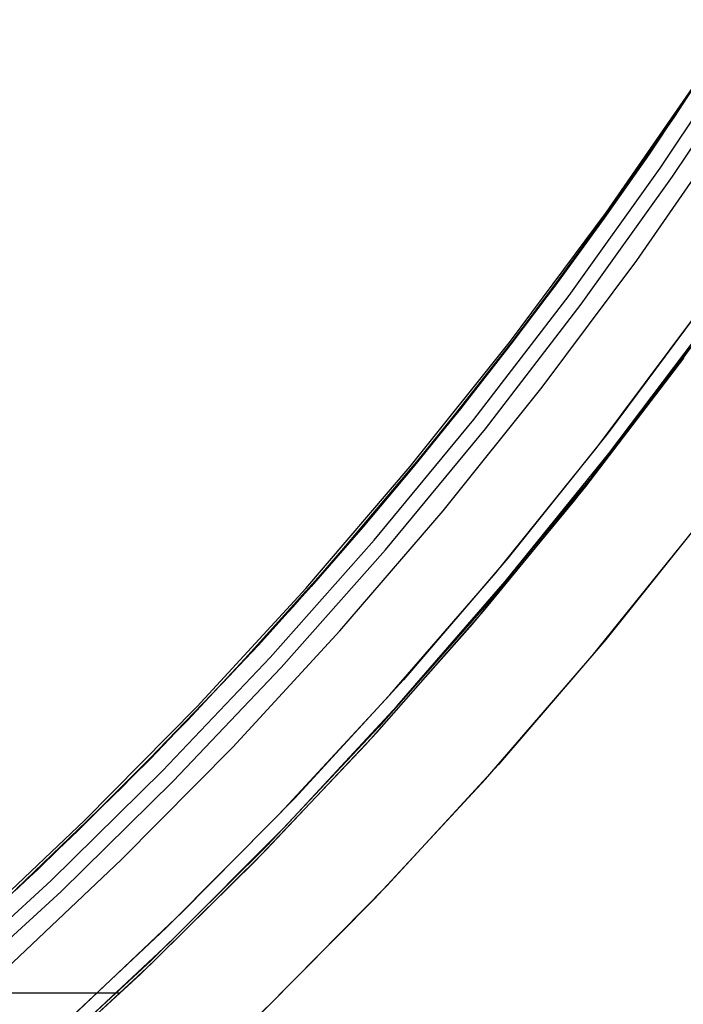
# Model space of a CAD drawing. Header units: millimetres. Extents: x 7986 to 9191, y -11326 to -10283.
# Tile 217 of 256: x 8637 to 8647, y -10719 to -10704. Entities that reach past the tile are written whole.
import ezdxf

# ---------------------------------------------------------------- set-up
doc = ezdxf.new("R2010")
doc.units = ezdxf.units.MM
doc.layers.add('color', color=7, linetype='Continuous')

msp = doc.modelspace()

# ---------------------------------------------------------------- linework, layer by layer
at = {"color": 7, "true_color": 0xffffff}
for p, q in [((8647.288, -10705.466, 39.872), (8648.615, -10703.422, 39.872)), ((8648.204, -10704.072, 61.309), (8646.847, -10706.111, 61.309)), ((8648.204, -10704.072, 18.434), (8646.847, -10706.111, 18.434)), ((8648.246, -10704.006, 28.009), (8646.892, -10706.046, 28.321)), ((8647.069, -10706.264, 60.99), (8648.43, -10704.217, 60.99)), ((8647.069, -10706.264, 60.99), (8648.43, -10704.217, 60.99)), ((8647.261, -10706.396, 60.565), (8648.627, -10704.343, 60.565)), ((8647.261, -10706.396, 60.565), (8648.627, -10704.343, 60.565)), ((8646.418, -10706.721, 60.059), (8647.781, -10704.718, 60.059)), ((8646.418, -10706.721, 60.059), (8647.781, -10704.718, 60.059)), ((8646.226, -10706.954, 20.753), (8647.665, -10704.875, 20.421)), ((8645.891, -10707.463, 39.872), (8647.288, -10705.466, 39.872)), ((8646.698, -10707.712, 18.434), (8648.115, -10705.669, 18.434)), ((8646.698, -10707.712, 18.434), (8648.115, -10705.669, 18.434)), ((8646.847, -10706.111, 61.309), (8645.422, -10708.102, 61.309)), ((8646.847, -10706.111, 18.434), (8645.422, -10708.102, 18.434)), ((8646.892, -10706.046, 28.321), (8646.187, -10707.051, 28.484)), ((8645.638, -10708.263, 60.99), (8647.069, -10706.264, 60.99)), ((8645.638, -10708.263, 60.99), (8647.069, -10706.264, 60.99)), ((8645.825, -10708.402, 60.565), (8647.261, -10706.396, 60.565)), ((8645.825, -10708.402, 60.565), (8647.261, -10706.396, 60.565)), ((8644.988, -10708.675, 60.059), (8646.418, -10706.721, 60.059)), ((8644.988, -10708.675, 60.059), (8646.418, -10706.721, 60.059)), ((8644.717, -10708.98, 21.101), (8646.226, -10706.954, 20.753)), ((8646.187, -10707.051, 28.484), (8645.464, -10708.046, 28.651)), ((8644.426, -10709.411, 39.872), (8645.891, -10707.463, 39.872)), ((8647.268, -10709.473, 19.934), (8648.74, -10707.418, 19.934)), ((8647.268, -10709.473, 61.309), (8648.74, -10707.418, 61.309)), ((8645.212, -10709.704, 18.434), (8646.698, -10707.712, 18.434)), ((8645.212, -10709.704, 18.434), (8646.698, -10707.712, 18.434)), ((8645.422, -10708.102, 61.309), (8643.928, -10710.043, 61.309)), ((8645.422, -10708.102, 18.434), (8643.928, -10710.043, 18.434)), ((8645.464, -10708.046, 28.651), (8644.722, -10709.028, 28.822)), ((8644.138, -10710.211, 60.99), (8645.638, -10708.263, 60.99)), ((8644.138, -10710.211, 60.99), (8645.638, -10708.263, 60.99)), ((8644.321, -10710.356, 60.565), (8645.825, -10708.402, 60.565)), ((8644.321, -10710.356, 60.565), (8645.825, -10708.402, 60.565)), ((8643.492, -10710.58, 60.059), (8644.988, -10708.675, 60.059)), ((8643.492, -10710.58, 60.059), (8644.988, -10708.675, 60.059)), ((8646.259, -10710.746, 28.468), (8647.819, -10708.679, 28.107)), ((8643.141, -10710.951, 21.465), (8644.717, -10708.98, 21.101)), ((8644.722, -10709.028, 28.822), (8643.963, -10709.999, 28.997)), ((8647.538, -10709.086, 20.45), (8645.975, -10711.127, 20.811)), ((8645.898, -10711.261, 40.622), (8647.437, -10709.246, 40.622)), ((8642.895, -10711.308, 39.872), (8644.426, -10709.411, 39.872)), ((8645.726, -10711.477, 19.934), (8647.268, -10709.473, 19.934)), ((8645.726, -10711.477, 61.309), (8647.268, -10709.473, 61.309)), ((8643.657, -10711.644, 18.434), (8645.212, -10709.704, 18.434)), ((8643.657, -10711.644, 18.434), (8645.212, -10709.704, 18.434)), ((8643.928, -10710.043, 61.309), (8642.368, -10711.931, 61.309)), ((8643.928, -10710.043, 18.434), (8642.368, -10711.931, 18.434)), ((8643.963, -10709.999, 28.997), (8643.187, -10710.957, 29.177)), ((8642.573, -10712.106, 60.99), (8644.138, -10710.211, 60.99)), ((8642.573, -10712.106, 60.99), (8644.138, -10710.211, 60.99)), ((8642.75, -10712.258, 60.565), (8644.321, -10710.356, 60.565)), ((8642.75, -10712.258, 60.565), (8644.321, -10710.356, 60.565)), ((8641.931, -10712.433, 60.059), (8643.492, -10710.58, 60.059)), ((8641.931, -10712.433, 60.059), (8643.492, -10710.58, 60.059)), ((8644.63, -10712.757, 28.844), (8646.259, -10710.746, 28.468)), ((8641.498, -10712.865, 21.845), (8643.141, -10710.951, 21.465)), ((8643.187, -10710.957, 29.177), (8642.393, -10711.903, 29.36)), ((8645.975, -10711.127, 20.811), (8644.344, -10713.112, 21.188)), ((8641.3, -10713.151, 39.872), (8642.895, -10711.308, 39.872)), ((8644.29, -10713.222, 40.622), (8645.898, -10711.261, 40.622)), ((8644.116, -10713.426, 19.934), (8645.726, -10711.477, 19.934)), ((8644.116, -10713.426, 61.309), (8645.726, -10711.477, 61.309)), ((8642.036, -10713.528, 18.434), (8643.657, -10711.644, 18.434)), ((8642.036, -10713.528, 18.434), (8643.657, -10711.644, 18.434)), ((8642.368, -10711.931, 61.309), (8640.744, -10713.764, 61.309)), ((8642.368, -10711.931, 18.434), (8640.744, -10713.764, 18.434)), ((8642.393, -10711.903, 29.36), (8641.582, -10712.835, 29.547)), ((8640.942, -10713.946, 60.99), (8642.573, -10712.106, 60.99)), ((8640.942, -10713.946, 60.99), (8642.573, -10712.106, 60.99)), ((8641.114, -10714.104, 60.565), (8642.75, -10712.258, 60.565)), ((8641.114, -10714.104, 60.565), (8642.75, -10712.258, 60.565)), ((8640.308, -10714.231, 60.059), (8641.931, -10712.433, 60.059)), ((8640.308, -10714.231, 60.059), (8641.931, -10712.433, 60.059)), ((8642.935, -10714.709, 29.235), (8644.63, -10712.757, 28.844)), ((8639.792, -10714.719, 22.238), (8641.498, -10712.865, 21.845)), ((8641.582, -10712.835, 29.547), (8640.754, -10713.753, 29.738)), ((8639.643, -10714.938, 39.872), (8641.3, -10713.151, 39.872)), ((8642.615, -10715.126, 40.622), (8644.29, -10713.222, 40.622)), ((8644.344, -10713.112, 21.188), (8642.648, -10715.039, 21.579)), ((8640.351, -10715.356, 18.434), (8642.036, -10713.528, 18.434)), ((8640.351, -10715.356, 18.434), (8642.036, -10713.528, 18.434)), ((8642.439, -10715.319, 19.934), (8644.116, -10713.426, 19.934)), ((8642.439, -10715.319, 61.309), (8644.116, -10713.426, 61.309)), ((8640.754, -10713.753, 29.738), (8639.051, -10715.547, 30.131)), ((8640.744, -10713.764, 61.309), (8639.058, -10715.54, 61.309)), ((8640.744, -10713.764, 18.434), (8639.058, -10715.54, 18.434)), ((8639.25, -10715.729, 60.99), (8640.942, -10713.946, 60.99)), ((8639.25, -10715.729, 60.99), (8640.942, -10713.946, 60.99)), ((8639.416, -10715.892, 60.565), (8641.114, -10714.104, 60.565)), ((8639.416, -10715.892, 60.565), (8641.114, -10714.104, 60.565)), ((8638.625, -10715.973, 60.059), (8640.308, -10714.231, 60.059)), ((8638.625, -10715.973, 60.059), (8640.308, -10714.231, 60.059)), ((8638.024, -10716.51, 22.647), (8639.792, -10714.719, 22.238)), ((8641.174, -10716.6, 29.641), (8642.935, -10714.709, 29.235)), ((8637.925, -10716.667, 39.872), (8639.643, -10714.938, 39.872)), ((8642.648, -10715.039, 21.579), (8640.889, -10716.905, 21.985)), ((8640.876, -10716.971, 40.622), (8642.615, -10715.126, 40.622)), ((8638.603, -10717.123, 18.434), (8640.351, -10715.356, 18.434)), ((8638.603, -10717.123, 18.434), (8640.351, -10715.356, 18.434)), ((8640.698, -10717.153, 19.934), (8642.439, -10715.319, 19.934)), ((8640.698, -10717.153, 61.309), (8642.439, -10715.319, 61.309)), ((8639.051, -10715.547, 30.131), (8637.287, -10717.28, 30.539)), ((8639.058, -10715.54, 61.309), (8637.311, -10717.257, 61.309)), ((8639.058, -10715.54, 18.434), (8637.311, -10717.257, 18.434)), ((8637.497, -10717.452, 60.99), (8639.25, -10715.729, 60.99)), ((8637.497, -10717.452, 60.99), (8639.25, -10715.729, 60.99)), ((8636.953, -10717.583, 60.059), (8638.625, -10715.973, 60.059)), ((8636.953, -10717.583, 60.059), (8638.625, -10715.973, 60.059)), ((8636.957, -10717.587, 60.059), (8638.625, -10715.973, 60.059)), ((8637.657, -10717.621, 60.565), (8639.416, -10715.892, 60.565)), ((8637.657, -10717.621, 60.565), (8639.416, -10715.892, 60.565)), ((8636.196, -10718.238, 23.069), (8638.024, -10716.51, 22.647)), ((8639.352, -10718.427, 30.062), (8641.174, -10716.6, 29.641)), ((8636.149, -10718.336, 39.872), (8637.925, -10716.667, 39.872)), ((8640.889, -10716.905, 21.985), (8639.068, -10718.707, 22.406)), ((8639.073, -10718.755, 40.622), (8640.876, -10716.971, 40.622)), ((8637.311, -10717.257, 61.309), (8635.507, -10718.912, 61.309)), ((8637.311, -10717.257, 18.434), (8635.507, -10718.912, 18.434)), ((8636.796, -10718.83, 18.434), (8638.603, -10717.123, 18.434)), ((8636.796, -10718.83, 18.434), (8638.603, -10717.123, 18.434)), ((8638.895, -10718.925, 19.934), (8640.698, -10717.153, 19.934)), ((8638.895, -10718.925, 61.309), (8640.698, -10717.153, 61.309)), ((8637.287, -10717.28, 30.539), (8635.464, -10718.95, 30.96)), ((8635.685, -10719.114, 60.99), (8637.497, -10717.452, 60.99)), ((8635.685, -10719.114, 60.99), (8637.497, -10717.452, 60.99)), ((8635.84, -10719.288, 60.565), (8637.657, -10717.621, 60.565)), ((8635.84, -10719.288, 60.565), (8637.657, -10717.621, 60.565)), ((8637.469, -10720.188, 30.497), (8639.352, -10718.427, 30.062)), ((8639.068, -10718.707, 22.406), (8637.188, -10720.445, 22.84)), ((8637.21, -10720.475, 40.622), (8639.073, -10718.755, 40.622)), ((8637.032, -10720.634, 19.934), (8638.895, -10718.925, 19.934)), ((8637.032, -10720.634, 61.309), (8638.895, -10718.925, 61.309)), ((8635.16, -10719.217, 23.308), (8638.585, -10719.217, 22.517))]:
    msp.add_line(p, q, dxfattribs=at)
at = {"layer": 'color', "color": 254, "true_color": 0xcad1ee}
for p, q in [((8647.753, -10708.399, 17.559), (8646.248, -10710.42, 17.559)), ((8647.753, -10708.399, 17.559), (8646.248, -10710.42, 17.559)), ((8647.753, -10708.399, 7.459), (8646.248, -10710.42, 7.459)), ((8646.075, -10710.643, -2.642), (8647.598, -10708.614, -2.642)), ((8646.075, -10710.643, -2.642), (8647.598, -10708.614, -2.642)), ((8646.248, -10710.42, 17.559), (8644.674, -10712.388, 17.559)), ((8646.248, -10710.42, 17.559), (8644.674, -10712.388, 17.559)), ((8646.248, -10710.42, 7.459), (8644.674, -10712.388, 7.459)), ((8644.483, -10712.617, -2.642), (8646.075, -10710.643, -2.642)), ((8644.483, -10712.617, -2.642), (8646.075, -10710.643, -2.642)), ((8647.831, -10711.642, 17.559), (8646.214, -10713.664, 17.559)), ((8647.831, -10711.642, 17.559), (8646.214, -10713.664, 17.559)), ((8647.831, -10711.642, 7.032), (8646.214, -10713.664, 7.032)), ((8645.998, -10713.923, -3.495), (8647.607, -10711.931, -3.495)), ((8645.998, -10713.923, -3.495), (8647.607, -10711.931, -3.495)), ((8644.674, -10712.388, 17.559), (8643.033, -10714.3, 17.559)), ((8644.674, -10712.388, 17.559), (8643.033, -10714.3, 17.559)), ((8644.674, -10712.388, 7.459), (8643.033, -10714.3, 7.459)), ((8642.822, -10714.536, -2.642), (8644.483, -10712.617, -2.642)), ((8642.822, -10714.536, -2.642), (8644.483, -10712.617, -2.642)), ((8646.214, -10713.664, 17.559), (8644.528, -10715.629, 17.559)), ((8646.214, -10713.664, 17.559), (8644.528, -10715.629, 17.559)), ((8646.214, -10713.664, 7.032), (8644.528, -10715.629, 7.032)), ((8644.321, -10715.86, -3.495), (8645.998, -10713.923, -3.495)), ((8644.321, -10715.86, -3.495), (8645.998, -10713.923, -3.495)), ((8643.033, -10714.3, 17.559), (8641.326, -10716.155, 17.559)), ((8643.033, -10714.3, 17.559), (8641.326, -10716.155, 17.559)), ((8643.033, -10714.3, 7.459), (8641.326, -10716.155, 7.459)), ((8641.097, -10716.395, -2.642), (8642.822, -10714.536, -2.642)), ((8641.097, -10716.395, -2.642), (8642.822, -10714.536, -2.642)), ((8644.528, -10715.629, 17.559), (8642.775, -10717.534, 17.559)), ((8644.528, -10715.629, 17.559), (8642.775, -10717.534, 17.559)), ((8644.528, -10715.629, 7.032), (8642.775, -10717.534, 7.032)), ((8642.58, -10717.737, -3.495), (8644.321, -10715.86, -3.495)), ((8642.58, -10717.737, -3.495), (8644.321, -10715.86, -3.495)), ((8641.326, -10716.155, 17.559), (8639.557, -10717.949, 17.559)), ((8641.326, -10716.155, 17.559), (8639.557, -10717.949, 17.559)), ((8641.326, -10716.155, 7.459), (8639.557, -10717.949, 7.459)), ((8639.307, -10718.193, -2.642), (8641.097, -10716.395, -2.642)), ((8639.307, -10718.193, -2.642), (8641.097, -10716.395, -2.642)), ((8642.775, -10717.534, 17.559), (8640.957, -10719.378, 17.559)), ((8642.775, -10717.534, 17.559), (8640.957, -10719.378, 17.559)), ((8642.775, -10717.534, 7.032), (8640.957, -10719.378, 7.032)), ((8640.776, -10719.555, -3.495), (8642.58, -10717.737, -3.495)), ((8640.776, -10719.555, -3.495), (8642.58, -10717.737, -3.495)), ((8639.557, -10717.949, 17.559), (8637.727, -10719.682, 17.559)), ((8639.557, -10717.949, 17.559), (8637.727, -10719.682, 17.559)), ((8639.557, -10717.949, 7.459), (8637.727, -10719.682, 7.459)), ((8637.457, -10719.928, -2.642), (8639.307, -10718.193, -2.642)), ((8637.457, -10719.928, -2.642), (8639.307, -10718.193, -2.642)), ((8640.957, -10719.378, 17.559), (8639.077, -10721.158, 17.559)), ((8640.957, -10719.378, 17.559), (8639.077, -10721.158, 17.559)), ((8640.957, -10719.378, 7.032), (8639.077, -10721.158, 7.032))]:
    msp.add_line(p, q, dxfattribs=at)
at = {"layer": 'color'}
for p, q in [((8647.753, -10708.399, 17.559), (8646.248, -10710.42, 17.559)), ((8646.248, -10710.42, 17.559), (8644.674, -10712.388, 17.559)), ((8644.674, -10712.388, 17.559), (8643.033, -10714.3, 17.559)), ((8643.033, -10714.3, 17.559), (8641.326, -10716.155, 17.559)), ((8641.326, -10716.155, 17.559), (8639.557, -10717.949, 17.559)), ((8639.557, -10717.949, 17.559), (8637.727, -10719.682, 17.559))]:
    msp.add_line(p, q, dxfattribs=at)

doc.saveas('drawing.dxf')
